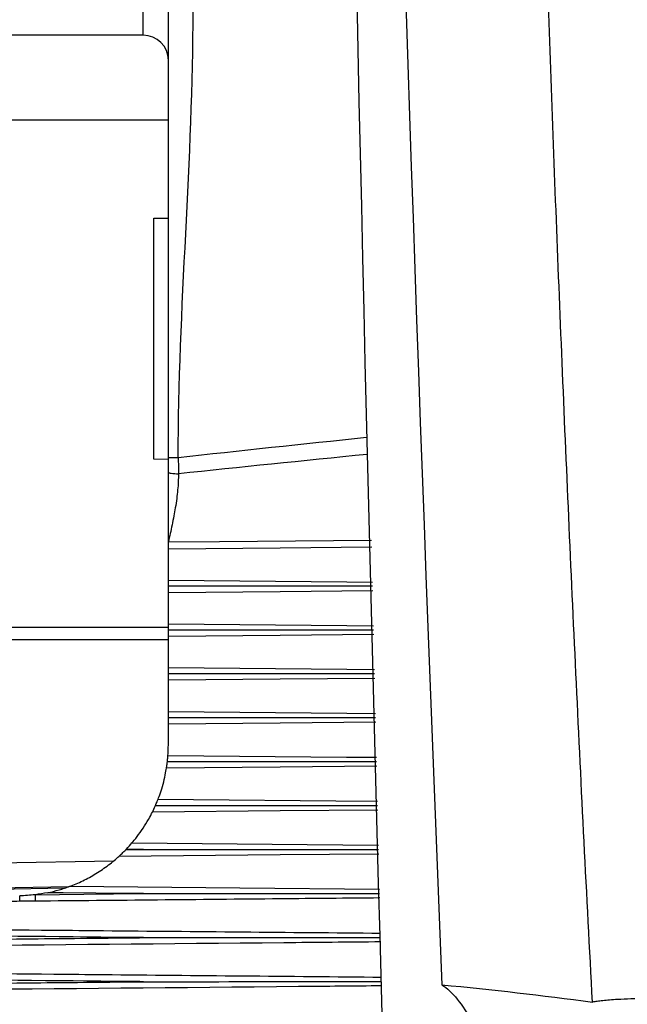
# Model space of a CAD drawing. Header units: millimetres. Extents: x 15358 to 16483, y 10132 to 11382.
# Tile 113 of 166: x 16185 to 16197, y 10672 to 10692. Entities that reach past the tile are written whole.
import ezdxf

# ---------------------------------------------------------------- set-up
doc = ezdxf.new("R2010")
doc.units = ezdxf.units.MM

msp = doc.modelspace()

# ---------------------------------------------------------------- linework, layer by layer
at = {"color": 7, "linetype": 'Continuous', "lineweight": 25}
for p, q in [((16187.236, 10691.616), (16187.236, 10692.116)), ((16187.236, 10691.616), (16181.236, 10691.616)), ((16187.736, 10689.931), (16180.94, 10689.931)), ((16187.445, 10683.213), (16187.445, 10687.987)), ((16187.445, 10687.987), (16187.736, 10687.987)), ((16187.736, 10683.208), (16187.445, 10683.213)), ((16187.736, 10680.818), (16187.736, 10681.433)), ((16187.736, 10679.952), (16187.736, 10680.568)), ((16181.992, 10679.889), (16187.736, 10679.887)), ((16187.736, 10679.631), (16181.186, 10679.631)), ((16187.736, 10679.637), (16181.988, 10679.639)), ((16187.736, 10679.084), (16187.736, 10679.701)), ((16187.736, 10678.215), (16187.736, 10678.833)), ((16187.736, 10677.562), (16187.736, 10677.964)), ((16186.89, 10675.474), (16187.242, 10675.478)), ((16187.242, 10675.478), (16186.897, 10675.481)), ((16181.899, 10675.174), (16186.656, 10675.257)), ((16185.758, 10674.741), (16182.824, 10674.69)), ((16185.677, 10674.713), (16182.902, 10674.665))]:
    msp.add_line(p, q, dxfattribs=at)
at = {"color": 7, "linetype": 'Continuous', "lineweight": 25, "flags": 128}
for points in [[(16187.736, 10681.573), (16188.751, 10681.583), (16191.764, 10681.612)], [(16191.767, 10681.469), (16189.952, 10681.453), (16187.736, 10681.433)], [(16187.736, 10680.818), (16188.444, 10680.811), (16191.275, 10680.785), (16191.783, 10680.78)], [(16191.787, 10680.605), (16189.952, 10680.588), (16187.736, 10680.568)], [(16187.736, 10679.952), (16188.444, 10679.945), (16191.275, 10679.919), (16191.803, 10679.914)], [(16191.807, 10679.738), (16189.952, 10679.721), (16187.736, 10679.701)], [(16187.736, 10679.084), (16188.444, 10679.077), (16191.275, 10679.051), (16191.823, 10679.046)], [(16191.827, 10678.87), (16189.952, 10678.853), (16187.736, 10678.833)], [(16187.736, 10678.215), (16188.444, 10678.208), (16191.275, 10678.182), (16191.842, 10678.177)], [(16191.846, 10678.001), (16189.952, 10677.984), (16187.736, 10677.964)], [(16187.728, 10677.345), (16188.436, 10677.338), (16191.266, 10677.312), (16191.862, 10677.306)], [(16191.866, 10677.131), (16189.952, 10677.114), (16187.699, 10677.093)], [(16187.532, 10676.476), (16188.237, 10676.469), (16191.054, 10676.443), (16191.882, 10676.436)], [(16191.886, 10676.261), (16189.952, 10676.243), (16187.419, 10676.22)], [(16187.014, 10675.61), (16187.709, 10675.603), (16190.49, 10675.577), (16191.902, 10675.564)], [(16191.906, 10675.39), (16189.952, 10675.372), (16186.754, 10675.342)], [(16185.781, 10674.75), (16186.455, 10674.744), (16189.151, 10674.719), (16191.922, 10674.693)], [(16185.094, 10674.583), (16186.063, 10674.593), (16187.242, 10674.605)], [(16185.094, 10674.583), (16185.094, 10674.564), (16185.094, 10674.545), (16185.094, 10674.527), (16185.094, 10674.51), (16185.095, 10674.493), (16185.095, 10674.479), (16185.095, 10674.466), (16185.095, 10674.455)], [(16187.242, 10674.605), (16186.944, 10674.608), (16185.648, 10674.621), (16185.344, 10674.624)]]:
    msp.add_lwpolyline(points, dxfattribs=at)
at = {"color": 7, "linetype": 'Continuous', "lineweight": 25}
for centre, radius, start, end in [((16187.236, 10691.116), 0.5, 0, 90), ((16094.426, 10673.694), 90.367, 0.48146, 0.5509)]:
    msp.add_arc(centre, radius, start, end, dxfattribs=at)
for centre, ratio, start_param, end_param in [((19129.719, 10675.041), 0.017455, 2.975442, 2.983201), ((19129.754, 10675.041), 0.016784, 2.975497, 2.983268)]:
    msp.add_ellipse(centre, major_axis=(2979.078, 0), ratio=ratio, start_param=start_param, end_param=end_param, dxfattribs=at)
for points in [[(16191.99, 10671.701), (16191.367, 10693.735), (16190.985, 10715.783), (16190.844, 10737.843)], [(16191.365, 10737.653), (16191.681, 10716.027), (16192.279, 10694.408), (16193.159, 10672.797)], [(16187.736, 10683.243), (16187.736, 10686.198), (16187.736, 10689.154), (16187.736, 10692.109)], [(16187.932, 10683.243), (16187.932, 10686.198), (16188.227, 10689.154), (16188.227, 10692.109)], [(16187.932, 10683.243), (16187.934, 10683.137), (16187.935, 10683.03), (16187.936, 10682.925)], [(16187.728, 10677.345), (16187.731, 10677.389), (16187.736, 10677.468), (16187.736, 10677.562)], [(16187.48, 10676.35), (16187.503, 10676.401), (16187.523, 10676.451), (16187.532, 10676.476)], [(16187.419, 10676.22), (16187.433, 10676.248), (16187.458, 10676.299), (16187.48, 10676.35)], [(16186.897, 10675.481), (16186.943, 10675.529), (16186.988, 10675.58), (16187.014, 10675.61)], [(16186.897, 10675.481), (16186.895, 10675.479), (16186.893, 10675.477), (16186.89, 10675.474)], [(16185.094, 10674.583), (16184.993, 10674.571), (16184.891, 10674.564), (16184.788, 10674.562)], [(16185.344, 10674.624), (16185.261, 10674.607), (16185.178, 10674.593), (16185.094, 10674.583)], [(16193.159, 10672.797), (16194.15, 10672.706), (16195.146, 10672.59), (16196.143, 10672.454)]]:
    msp.add_open_spline(points, degree=3, dxfattribs=at)
for points, knots in [([(16196.143, 10672.454), (16196.087, 10673.514), (16195.977, 10675.621), (16195.824, 10678.763), (16195.682, 10681.864), (16195.549, 10684.925), (16195.427, 10687.946), (16195.315, 10690.927), (16195.211, 10693.868), (16195.117, 10696.768), (16195.031, 10699.628), (16194.98, 10701.522), (16194.955, 10702.462)], [0, 0, 0, 0, 0.106074, 0.210797, 0.314168, 0.416189, 0.516861, 0.616184, 0.714158, 0.810785, 0.906066, 1, 1, 1, 1]), ([(16187.932, 10683.243), (16187.886, 10683.243), (16187.832, 10683.243), (16187.755, 10683.243), (16187.736, 10683.243), (16187.736, 10683.243)], [0, 0, 0, 0, 0.5, 0.5, 1, 1, 1, 1]), ([(16187.736, 10682.956), (16187.736, 10683.004), (16187.736, 10683.099), (16187.736, 10683.195), (16187.736, 10683.243)], [0, 0, 0, 0, 0.50002, 1, 1, 1, 1]), ([(16187.736, 10682.956), (16187.736, 10682.949), (16187.755, 10682.94), (16187.834, 10682.928), (16187.889, 10682.925), (16187.936, 10682.925)], [0, 0, 0, 0, 0.5, 0.5, 1, 1, 1, 1]), ([(16187.736, 10681.573), (16187.736, 10681.689), (16187.736, 10681.866), (16187.736, 10682.098), (16187.736, 10682.335), (16187.736, 10682.62), (16187.736, 10682.848), (16187.736, 10682.956)], [0, 0, 0, 0, 0.252095, 0.383566, 0.503237, 0.76504, 1, 1, 1, 1]), ([(16187.936, 10682.925), (16187.935, 10682.873), (16187.933, 10682.767), (16187.921, 10682.602), (16187.901, 10682.429), (16187.876, 10682.257), (16187.844, 10682.083), (16187.799, 10681.857), (16187.761, 10681.685), (16187.736, 10681.573)], [0, 0, 0, 0, 0.113178, 0.233481, 0.361128, 0.496306, 0.614673, 0.747491, 1, 1, 1, 1]), ([(16187.736, 10681.433), (16187.736, 10681.443), (16187.736, 10681.456), (16187.736, 10681.469), (16187.736, 10681.483), (16187.736, 10681.499), (16187.736, 10681.515), (16187.736, 10681.532), (16187.736, 10681.549), (16187.736, 10681.566), (16187.736, 10681.568), (16187.736, 10681.57), (16187.736, 10681.573)], [0, 0, 0, 0, 0.0000503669, 0.0000503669, 0.0000503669, 0.0001007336, 0.0001007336, 0.0001007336, 0.0001511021, 0.0001511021, 0.0001511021, 0.000158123, 0.000158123, 0.000158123, 0.000158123]), ([(16187.736, 10680.702), (16187.736, 10680.717), (16187.736, 10680.731), (16187.736, 10680.745), (16187.736, 10680.76), (16187.736, 10680.774), (16187.736, 10680.786), (16187.736, 10680.798), (16187.736, 10680.808), (16187.736, 10680.815), (16187.736, 10680.816), (16187.736, 10680.817), (16187.736, 10680.818)], [0.0000049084, 0.0000049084, 0.0000049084, 0.0000049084, 0.0000503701, 0.0000503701, 0.0000503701, 0.0001007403, 0.0001007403, 0.0001007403, 0.0001511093, 0.0001511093, 0.0001511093, 0.0001581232, 0.0001581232, 0.0001581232, 0.0001581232]), ([(16187.736, 10680.702), (16187.836, 10680.702), (16188.336, 10680.702), (16189.686, 10680.701), (16190.935, 10680.701), (16191.785, 10680.701)], [0, 0, 0, 0, 0.074094, 0.370472, 1, 1, 1, 1]), ([(16187.736, 10680.568), (16187.736, 10680.578), (16187.736, 10680.59), (16187.736, 10680.604), (16187.736, 10680.618), (16187.736, 10680.633), (16187.736, 10680.649), (16187.736, 10680.666), (16187.736, 10680.683), (16187.736, 10680.699), (16187.736, 10680.7), (16187.736, 10680.701), (16187.736, 10680.702)], [0, 0, 0, 0, 0.0000503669, 0.0000503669, 0.0000503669, 0.0001007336, 0.0001007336, 0.0001007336, 0.0001511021, 0.0001511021, 0.0001511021, 0.0001532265, 0.0001532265, 0.0001532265, 0.0001532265]), ([(16187.736, 10679.834), (16187.736, 10679.849), (16187.736, 10679.864), (16187.736, 10679.877), (16187.736, 10679.893), (16187.736, 10679.907), (16187.736, 10679.919), (16187.736, 10679.931), (16187.736, 10679.941), (16187.736, 10679.949), (16187.736, 10679.95), (16187.736, 10679.951), (16187.736, 10679.952)], [0.0000049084, 0.0000049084, 0.0000049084, 0.0000049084, 0.0000503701, 0.0000503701, 0.0000503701, 0.0001007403, 0.0001007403, 0.0001007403, 0.0001511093, 0.0001511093, 0.0001511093, 0.0001581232, 0.0001581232, 0.0001581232, 0.0001581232]), ([(16187.736, 10679.834), (16187.836, 10679.834), (16188.336, 10679.834), (16189.692, 10679.834), (16190.948, 10679.833), (16191.805, 10679.833)], [0, 0, 0, 0, 0.073734, 0.368671, 1, 1, 1, 1]), ([(16187.736, 10679.701), (16187.736, 10679.711), (16187.736, 10679.723), (16187.736, 10679.736), (16187.736, 10679.75), (16187.736, 10679.765), (16187.736, 10679.782), (16187.736, 10679.798), (16187.736, 10679.815), (16187.736, 10679.832), (16187.736, 10679.832), (16187.736, 10679.833), (16187.736, 10679.834)], [0, 0, 0, 0, 0.0000503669, 0.0000503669, 0.0000503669, 0.0001007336, 0.0001007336, 0.0001007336, 0.0001511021, 0.0001511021, 0.0001511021, 0.0001532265, 0.0001532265, 0.0001532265, 0.0001532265]), ([(16187.736, 10678.964), (16187.736, 10678.979), (16187.736, 10678.994), (16187.736, 10679.008), (16187.736, 10679.024), (16187.736, 10679.038), (16187.736, 10679.05), (16187.736, 10679.063), (16187.736, 10679.073), (16187.736, 10679.081), (16187.736, 10679.082), (16187.736, 10679.083), (16187.736, 10679.084)], [0.0000049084, 0.0000049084, 0.0000049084, 0.0000049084, 0.0000503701, 0.0000503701, 0.0000503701, 0.0001007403, 0.0001007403, 0.0001007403, 0.0001511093, 0.0001511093, 0.0001511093, 0.0001581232, 0.0001581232, 0.0001581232, 0.0001581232]), ([(16187.736, 10678.964), (16187.836, 10678.964), (16188.336, 10678.964), (16189.118, 10678.964), (16189.901, 10678.964), (16190.683, 10678.964), (16191.264, 10678.964), (16191.744, 10678.964), (16191.824, 10678.964)], [0, 0, 0, 0, 0.073377, 0.366884, 0.574093, 0.64747, 0.940977, 1, 1, 1, 1]), ([(16187.736, 10678.833), (16187.736, 10678.842), (16187.736, 10678.854), (16187.736, 10678.868), (16187.736, 10678.881), (16187.736, 10678.896), (16187.736, 10678.912), (16187.736, 10678.928), (16187.736, 10678.945), (16187.736, 10678.962), (16187.736, 10678.963), (16187.736, 10678.964), (16187.736, 10678.964)], [0, 0, 0, 0, 0.0000503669, 0.0000503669, 0.0000503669, 0.0001007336, 0.0001007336, 0.0001007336, 0.0001511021, 0.0001511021, 0.0001511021, 0.0001532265, 0.0001532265, 0.0001532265, 0.0001532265]), ([(16187.736, 10678.094), (16187.736, 10678.109), (16187.736, 10678.124), (16187.736, 10678.138), (16187.736, 10678.153), (16187.736, 10678.168), (16187.736, 10678.18), (16187.736, 10678.193), (16187.736, 10678.204), (16187.736, 10678.212), (16187.736, 10678.213), (16187.736, 10678.214), (16187.736, 10678.215)], [0.0000049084, 0.0000049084, 0.0000049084, 0.0000049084, 0.0000503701, 0.0000503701, 0.0000503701, 0.0001007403, 0.0001007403, 0.0001007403, 0.0001511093, 0.0001511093, 0.0001511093, 0.0001581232, 0.0001581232, 0.0001581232, 0.0001581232]), ([(16187.736, 10678.094), (16187.836, 10678.094), (16188.336, 10678.094), (16189.705, 10678.094), (16190.975, 10678.094), (16191.844, 10678.093)], [0, 0, 0, 0, 0.073022, 0.365111, 1, 1, 1, 1]), ([(16187.736, 10677.964), (16187.736, 10677.973), (16187.736, 10677.984), (16187.736, 10677.998), (16187.736, 10678.011), (16187.736, 10678.026), (16187.736, 10678.042), (16187.736, 10678.058), (16187.736, 10678.075), (16187.736, 10678.092), (16187.736, 10678.092), (16187.736, 10678.093), (16187.736, 10678.094)], [0, 0, 0, 0, 0.0000503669, 0.0000503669, 0.0000503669, 0.0001007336, 0.0001007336, 0.0001007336, 0.0001511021, 0.0001511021, 0.0001511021, 0.0001532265, 0.0001532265, 0.0001532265, 0.0001532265]), ([(16187.717, 10677.222), (16187.718, 10677.238), (16187.72, 10677.253), (16187.721, 10677.267), (16187.723, 10677.282), (16187.724, 10677.297), (16187.725, 10677.31), (16187.726, 10677.323), (16187.727, 10677.333), (16187.728, 10677.342), (16187.728, 10677.343), (16187.728, 10677.344), (16187.728, 10677.345)], [0.0000047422, 0.0000047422, 0.0000047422, 0.0000047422, 0.0000506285, 0.0000506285, 0.0000506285, 0.0001012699, 0.0001012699, 0.0001012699, 0.0001517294, 0.0001517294, 0.0001517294, 0.0001585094, 0.0001585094, 0.0001585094, 0.0001585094]), ([(16187.532, 10676.476), (16187.555, 10676.535), (16187.597, 10676.651), (16187.648, 10676.837), (16187.662, 10676.9), (16187.685, 10677.011), (16187.694, 10677.059), (16187.699, 10677.093)], [0, 0, 0, 0, 0.5, 0.5, 0.75, 0.75, 1, 1, 1, 1]), ([(16187.699, 10677.093), (16187.7, 10677.102), (16187.702, 10677.113), (16187.704, 10677.127), (16187.706, 10677.14), (16187.708, 10677.155), (16187.71, 10677.171), (16187.712, 10677.187), (16187.715, 10677.204), (16187.716, 10677.221), (16187.717, 10677.221), (16187.717, 10677.222), (16187.717, 10677.222)], [0, 0, 0, 0, 0.0000508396, 0.0000508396, 0.0000508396, 0.000101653, 0.000101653, 0.000101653, 0.000152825, 0.000152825, 0.000152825, 0.0001545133, 0.0001545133, 0.0001545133, 0.0001545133]), ([(16187.717, 10677.222), (16187.817, 10677.222), (16188.317, 10677.222), (16189.102, 10677.222), (16189.888, 10677.222), (16190.673, 10677.222), (16191.27, 10677.222), (16191.767, 10677.222), (16191.864, 10677.222)], [0, 0, 0, 0, 0.072333, 0.361665, 0.568185, 0.640518, 0.929851, 1, 1, 1, 1]), ([(16187.48, 10676.35), (16187.58, 10676.35), (16188.08, 10676.35), (16189.548, 10676.35), (16190.916, 10676.35), (16191.884, 10676.35)], [0, 0, 0, 0, 0.068125, 0.340625, 1, 1, 1, 1]), ([(16187.014, 10675.61), (16187.041, 10675.641), (16187.078, 10675.686), (16187.155, 10675.787), (16187.196, 10675.844), (16187.274, 10675.961), (16187.311, 10676.021), (16187.375, 10676.133), (16187.401, 10676.184), (16187.419, 10676.22)], [0, 0, 0, 0, 0.25, 0.25, 0.5, 0.5, 0.75, 0.75, 1, 1, 1, 1]), ([(16185.781, 10674.75), (16185.863, 10674.78), (16185.951, 10674.817), (16186.127, 10674.902), (16186.214, 10674.95), (16186.386, 10675.055), (16186.472, 10675.113), (16186.63, 10675.233), (16186.704, 10675.297), (16186.754, 10675.342)], [0, 0, 0, 0, 0.25, 0.25, 0.5, 0.5, 0.75, 0.75, 1, 1, 1, 1]), ([(16186.754, 10675.342), (16186.771, 10675.358), (16186.794, 10675.379), (16186.841, 10675.424), (16186.866, 10675.449), (16186.89, 10675.474)], [0, 0, 0, 0, 0.5, 0.5, 1, 1, 1, 1]), ([(16187.242, 10675.478), (16187.248, 10675.478), (16187.353, 10675.478), (16187.859, 10675.478), (16189.407, 10675.478), (16190.856, 10675.478), (16191.904, 10675.478)], [0, 0, 0, 0, 0.003709, 0.068059, 0.325459, 1, 1, 1, 1]), ([(16185.344, 10674.624), (16185.42, 10674.64), (16185.496, 10674.659), (16185.606, 10674.691), (16185.643, 10674.702), (16185.715, 10674.726), (16185.749, 10674.738), (16185.781, 10674.75)], [0, 0, 0, 0, 0.5, 0.5, 0.75, 0.75, 1, 1, 1, 1]), ([(16187.242, 10674.605), (16187.248, 10674.605), (16187.338, 10674.605), (16187.765, 10674.605), (16189.32, 10674.605), (16190.79, 10674.605), (16191.924, 10674.605)], [0, 0, 0, 0, 0.003693, 0.057675, 0.273603, 1, 1, 1, 1]), ([(16184.789, 10674.453), (16184.709, 10674.452), (16184.629, 10674.451), (16184.549, 10674.451), (16184.296, 10674.448), (16184.042, 10674.446), (16183.789, 10674.444)], [0, 0, 0, 0, 0.000240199, 0.000240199, 0.000240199, 0.00100018, 0.00100018, 0.00100018, 0.00100018]), ([(16185.095, 10674.455), (16185.009, 10674.454), (16184.922, 10674.454), (16184.836, 10674.453), (16184.82, 10674.453), (16184.805, 10674.453), (16184.789, 10674.453)], [0, 0, 0, 0, 0.0002591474, 0.0002591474, 0.0002591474, 0.0003057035, 0.0003057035, 0.0003057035, 0.0003057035]), ([(16191.926, 10674.519), (16191.268, 10674.513), (16188.991, 10674.492), (16186.714, 10674.47), (16185.095, 10674.455)], [0, 0, 0, 0, 0.2889455, 1, 1, 1, 1]), ([(16176.188, 10673.968), (16177.971, 10673.952), (16181.064, 10673.922), (16184.484, 10673.891), (16187.953, 10673.858), (16190.111, 10673.839), (16191.942, 10673.822)], [0, 0, 0, 0, 0.339441, 0.589016, 0.65141, 1, 1, 1, 1]), ([(16187.242, 10673.733), (16187.143, 10673.734), (16187.043, 10673.735), (16186.944, 10673.736), (16184.018, 10673.765), (16181.092, 10673.795), (16178.166, 10673.827), (16177.508, 10673.834), (16176.851, 10673.841), (16176.194, 10673.848)], [0.00518864, 0.00518864, 0.00518864, 0.00518864, 0.0054866, 0.0054866, 0.0054866, 0.01426515, 0.01426515, 0.01426515, 0.01623745, 0.01623745, 0.01623745, 0.01623745]), ([(16176.197, 10673.617), (16176.401, 10673.619), (16176.605, 10673.621), (16176.808, 10673.623), (16177.889, 10673.635), (16178.971, 10673.647), (16180.052, 10673.658), (16181.714, 10673.676), (16183.376, 10673.693), (16185.038, 10673.71), (16185.358, 10673.714), (16185.677, 10673.717), (16185.997, 10673.72), (16186.412, 10673.724), (16186.827, 10673.728), (16187.242, 10673.733)], [0.0002001, 0.0002001, 0.0002001, 0.0002001, 0.00081099, 0.00081099, 0.00081099, 0.00405495, 0.00405495, 0.00405495, 0.00904143, 0.00904143, 0.00904143, 0.00999998, 0.00999998, 0.00999998, 0.01124524, 0.01124524, 0.01124524, 0.01124524]), ([(16191.946, 10673.648), (16191.305, 10673.642), (16186.057, 10673.593), (16180.809, 10673.544), (16176.201, 10673.5)], [0, 0, 0, 0, 0.122017, 1, 1, 1, 1]), ([(16187.242, 10673.733), (16187.248, 10673.733), (16187.352, 10673.733), (16187.849, 10673.733), (16189.411, 10673.733), (16190.874, 10673.733), (16191.944, 10673.733)], [0, 0, 0, 0, 0.003678, 0.06643, 0.31744, 1, 1, 1, 1]), ([(16176.203, 10673.097), (16177.98, 10673.08), (16181.069, 10673.051), (16184.484, 10673.02), (16187.96, 10672.987), (16190.124, 10672.968), (16191.962, 10672.951)], [0, 0, 0, 0, 0.338414, 0.587901, 0.650273, 1, 1, 1, 1]), ([(16187.242, 10672.86), (16187.143, 10672.861), (16187.043, 10672.862), (16186.944, 10672.863), (16184.018, 10672.893), (16181.092, 10672.923), (16178.166, 10672.955), (16177.514, 10672.962), (16176.863, 10672.969), (16176.211, 10672.976)], [0.00518864, 0.00518864, 0.00518864, 0.00518864, 0.0054866, 0.0054866, 0.0054866, 0.01426515, 0.01426515, 0.01426515, 0.01621989, 0.01621989, 0.01621989, 0.01621989]), ([(16176.218, 10672.745), (16176.421, 10672.747), (16176.625, 10672.749), (16176.829, 10672.752), (16177.91, 10672.764), (16178.992, 10672.775), (16180.074, 10672.787), (16181.786, 10672.805), (16183.498, 10672.822), (16185.21, 10672.84), (16185.531, 10672.843), (16185.851, 10672.846), (16186.172, 10672.85), (16186.528, 10672.853), (16186.885, 10672.857), (16187.242, 10672.86)], [0.0002003, 0.0002003, 0.0002003, 0.0002003, 0.00081134, 0.00081134, 0.00081134, 0.00405669, 0.00405669, 0.00405669, 0.0091933, 0.0091933, 0.0091933, 0.01015482, 0.01015482, 0.01015482, 0.0112252, 0.0112252, 0.0112252, 0.0112252]), ([(16191.965, 10672.777), (16191.416, 10672.772), (16186.169, 10672.724), (16180.922, 10672.674), (16176.224, 10672.629)], [0, 0, 0, 0, 0.104673, 1, 1, 1, 1]), ([(16187.242, 10672.86), (16187.248, 10672.86), (16187.352, 10672.86), (16187.85, 10672.86), (16189.418, 10672.861), (16190.888, 10672.861), (16191.964, 10672.861)], [0, 0, 0, 0, 0.003662, 0.066218, 0.316439, 1, 1, 1, 1]), ([(16193.159, 10672.797), (16193.364, 10672.667), (16193.566, 10672.417), (16193.959, 10671.672), (16194.14, 10671.199), (16194.466, 10670.045), (16194.602, 10669.396), (16194.76, 10668.318), (16194.803, 10667.952), (16194.872, 10667.205), (16194.897, 10666.823), (16194.927, 10666.055), (16194.932, 10665.677), (16194.924, 10665.117), (16194.919, 10664.932), (16194.903, 10664.564), (16194.893, 10664.381), (16194.856, 10663.848), (16194.821, 10663.51), (16194.735, 10662.866), (16194.682, 10662.558), (16194.562, 10661.998), (16194.495, 10661.744), (16194.347, 10661.283), (16194.266, 10661.079), (16194.096, 10660.734), (16194.007, 10660.591), (16193.821, 10660.365), (16193.724, 10660.283), (16193.625, 10660.234)], [0, 0, 0, 0, 0.125, 0.125, 0.25, 0.25, 0.375, 0.375, 0.4375, 0.4375, 0.5, 0.5, 0.5625, 0.5625, 0.59375, 0.59375, 0.625, 0.625, 0.6875, 0.6875, 0.75, 0.75, 0.8125, 0.8125, 0.875, 0.875, 0.9375, 0.9375, 1, 1, 1, 1]), ([(16198.273, 10672.494), (16198.245, 10672.497), (16198.186, 10672.503), (16198.089, 10672.509), (16197.979, 10672.515), (16197.856, 10672.519), (16197.68, 10672.524), (16197.452, 10672.526), (16197.177, 10672.525), (16196.905, 10672.519), (16196.674, 10672.509), (16196.489, 10672.497), (16196.353, 10672.485), (16196.237, 10672.471), (16196.173, 10672.459), (16196.143, 10672.454)], [0, 0, 0, 0, 0.038791, 0.082964, 0.132793, 0.188472, 0.250137, 0.371713, 0.499978, 0.628278, 0.749648, 0.825957, 0.89287, 0.950715, 1, 1, 1, 1])]:
    msp.add_open_spline(points, degree=3, knots=knots, dxfattribs=at)

doc.saveas('drawing.dxf')
